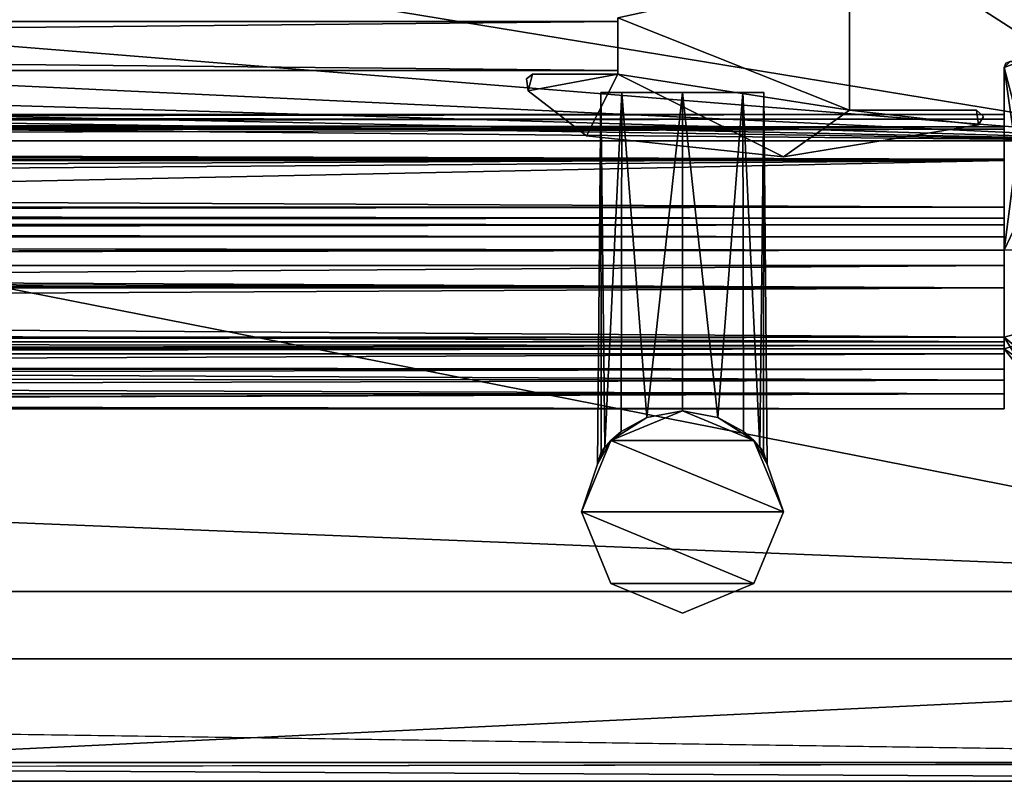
# Model space of a CAD drawing. Header units: metres. Extents: x 0 to 1004, y -708 to 0.
# Tile 62 of 98: x 842 to 922, y -704 to -642. Entities that reach past the tile are written whole.
import ezdxf

# ---------------------------------------------------------------- set-up
doc = ezdxf.new("R2010")
doc.units = ezdxf.units.M

msp = doc.modelspace()

# ---------------------------------------------------------------- linework, layer by layer
at = {"layer": 'top0'}
for points in [[(923.245605, -650.742004, 2062.387695), (923.245605, -645.266846, 2062.387695), (921.945618, -645.766846, 2062.387695)], [(923.245605, -645.266846, 2062.387695), (922.445618, -645.266846, 2062.387695), (921.945618, -645.766846, 2062.387695)], [(921.945618, -645.766846, 2062.387695), (922.445618, -645.266846, 2062.387695), (922.092468, -645.414185, 2062.387695)], [(923.245605, -645.266846, 162.387711), (923.245605, -650.742004, 162.387711), (921.945618, -645.766846, 162.387711)], [(922.092468, -645.414185, 162.387711), (922.445618, -645.266846, 162.387711), (921.945618, -645.766846, 162.387711)], [(922.445618, -645.266846, 162.387711), (923.245605, -645.266846, 162.387711), (921.945618, -645.766846, 162.387711)], [(923.245605, -650.742004, 2062.387695), (923.245605, -645.266846, 2062.387695), (921.945618, -645.766846, 2062.387695)], [(923.245605, -645.266846, 2062.387695), (922.445618, -645.266846, 2062.387695), (921.945618, -645.766846, 2062.387695)], [(921.945618, -645.766846, 2062.387695), (922.445618, -645.266846, 2062.387695), (922.092468, -645.414185, 2062.387695)], [(922.092468, -645.414185, 162.387711), (921.945618, -645.766846, 162.387711), (922.092468, -645.414185, 2062.387695)], [(921.945618, -645.766846, 162.387711), (921.945618, -645.766846, 2062.387695), (922.092468, -645.414185, 2062.387695)], [(922.945618, -652.8703, 2062.387695), (921.945618, -645.766846, 2062.387695), (921.945618, -660.693481, 2062.387695)], [(921.945618, -645.766846, 2062.387695), (922.945618, -652.8703, 2062.387695), (923.245605, -650.742004, 2062.387695)], [(923.245605, -650.742004, 162.387711), (922.945618, -652.8703, 162.387711), (921.945618, -645.766846, 162.387711)], [(921.945618, -645.766846, 162.387711), (922.945618, -652.8703, 162.387711), (921.945618, -660.693481, 162.387711)], [(921.945618, -660.693481, 162.387711), (921.945618, -659.598572, 163.089737), (921.945618, -645.766846, 162.387711)], [(921.945618, -659.598572, 163.089737), (921.945618, -658.616882, 165.387695), (921.945618, -645.766846, 162.387711)], [(921.945618, -645.766846, 162.387711), (921.945618, -658.616882, 165.387695), (921.945618, -650.816833, 184.037659)], [(921.945618, -650.816833, 184.037659), (921.945618, -650.000854, 183.984665), (921.945618, -645.766846, 162.387711)], [(921.945618, -650.000854, 183.984665), (921.945618, -649.620239, 184.708984), (921.945618, -645.766846, 162.387711)], [(921.945618, -645.766846, 162.387711), (921.945618, -649.620239, 184.708984), (921.945618, -645.766846, 2062.387695)], [(921.945618, -649.620239, 184.708984), (921.945618, -650.622864, 187.784439), (921.945618, -645.766846, 2062.387695)], [(921.945618, -645.766846, 2062.387695), (921.945618, -650.622864, 187.784439), (921.945618, -649.620239, 2040.066406)], [(921.945618, -649.620239, 2040.066406), (921.945618, -650.000854, 2040.790771), (921.945618, -645.766846, 2062.387695)], [(921.945618, -650.000854, 2040.790771), (921.945618, -650.816833, 2040.737793), (921.945618, -645.766846, 2062.387695)], [(921.945618, -645.766846, 2062.387695), (921.945618, -650.816833, 2040.737793), (921.945618, -658.616882, 2059.387695)], [(921.945618, -658.616882, 2059.387695), (921.945618, -660.693481, 2062.387695), (921.945618, -645.766846, 2062.387695)], [(922.945618, -652.8703, 2062.387695), (921.945618, -645.766846, 2062.387695), (921.945618, -660.693481, 2062.387695)], [(921.945618, -645.766846, 2062.387695), (922.945618, -652.8703, 2062.387695), (923.245605, -650.742004, 2062.387695)], [(74.945648, -649.620239, 184.708984), (74.945648, -650.622864, 187.784439), (921.945618, -649.620239, 184.708984)], [(74.945648, -650.622864, 187.784439), (921.945618, -650.622864, 187.784439), (921.945618, -649.620239, 184.708984)], [(74.945648, -650.000854, 183.984665), (74.945648, -649.620239, 184.708984), (921.945618, -650.000854, 183.984665)], [(74.945648, -649.620239, 184.708984), (921.945618, -649.620239, 184.708984), (921.945618, -650.000854, 183.984665)], [(74.945648, -649.620239, 2040.066406), (74.945648, -650.000488, 2040.790527), (921.945618, -649.620239, 2040.066406)], [(74.945648, -650.000488, 2040.790527), (921.945618, -650.000854, 2040.790771), (921.945618, -649.620239, 2040.066406)], [(74.945648, -650.622864, 2036.990967), (74.945648, -649.620239, 2040.066406), (921.945618, -650.622559, 2036.991333)], [(74.945648, -649.620239, 2040.066406), (921.945618, -649.620239, 2040.066406), (921.945618, -650.622559, 2036.991333)], [(921.945618, -650.622864, 187.784439), (921.945618, -653.369629, 189.491211), (921.945618, -649.620239, 2040.066406)], [(921.945618, -649.620239, 2040.066406), (921.945618, -653.369629, 189.491211), (921.945618, -663.751221, 191.321777)], [(921.945618, -668.17688, 209.494019), (921.945618, -649.620239, 2040.066406), (921.945618, -663.751221, 191.321777)], [(921.945618, -668.17688, 209.494019), (921.945618, -668.456787, 210.185593), (921.945618, -649.620239, 2040.066406)], [(921.945618, -668.456787, 210.185593), (921.945618, -668.731934, 210.390152), (921.945618, -649.620239, 2040.066406)], [(921.945618, -649.620239, 2040.066406), (921.945618, -668.731934, 210.390152), (921.945618, -650.622559, 2036.991333)], [(74.945648, -650.000488, 2040.790527), (74.945648, -650.816833, 2040.737793), (921.945618, -650.000854, 2040.790771)], [(74.945648, -650.816833, 184.037659), (74.945648, -650.000854, 183.984665), (921.945618, -650.816833, 184.037659)], [(74.945648, -650.000854, 183.984665), (921.945618, -650.000854, 183.984665), (921.945618, -650.816833, 184.037659)], [(74.945648, -650.816833, 2040.737793), (921.945618, -650.816833, 2040.737793), (921.945618, -650.000854, 2040.790771)], [(74.945648, -650.622864, 2036.990967), (921.945618, -650.622559, 2036.991333), (921.945618, -653.369629, 2035.28418)], [(74.945648, -650.622864, 187.784439), (74.945648, -653.369629, 189.491211), (921.945618, -650.622864, 187.784439)], [(74.945648, -653.369629, 189.491211), (921.945618, -653.369629, 189.491211), (921.945618, -650.622864, 187.784439)], [(74.945648, -653.369629, 2035.28418), (74.945648, -650.622864, 2036.990967), (921.945618, -653.369629, 2035.28418)], [(921.945618, -668.731934, 210.390152), (921.945618, -653.369629, 2035.28418), (921.945618, -650.622559, 2036.991333)], [(74.945648, -650.816833, 184.037659), (921.945618, -650.816833, 184.037659), (74.945648, -650.816833, 184.887695)], [(921.945618, -650.816833, 184.037659), (921.945618, -650.816833, 184.887695), (74.945648, -650.816833, 184.887695)], [(74.945648, -653.265991, 188.218597), (74.945648, -650.816833, 184.887695), (921.945618, -653.265991, 188.218597)], [(74.945648, -650.816833, 184.887695), (921.945618, -650.816833, 184.887695), (921.945618, -653.265991, 188.218597)], [(74.945648, -650.816833, 2039.887695), (74.945648, -653.265991, 2036.556763), (921.945618, -650.816833, 2039.887695)], [(74.945648, -653.265991, 2036.556763), (921.945618, -653.266418, 2036.556641), (921.945618, -650.816833, 2039.887695)], [(921.945618, -650.816833, 2039.887695), (921.945618, -650.816833, 2040.737793), (74.945648, -650.816833, 2039.887695)], [(921.945618, -650.816833, 2040.737793), (74.945648, -650.816833, 2040.737793), (74.945648, -650.816833, 2039.887695)], [(921.945618, -658.616882, 165.387695), (921.945618, -653.265991, 188.218597), (921.945618, -650.816833, 184.037659)], [(921.945618, -650.816833, 184.037659), (921.945618, -653.265991, 188.218597), (921.945618, -650.816833, 184.887695)], [(921.945618, -650.816833, 2040.737793), (921.945618, -653.266418, 2036.556641), (921.945618, -658.616882, 2059.387695)], [(921.945618, -650.816833, 2040.737793), (921.945618, -650.816833, 2039.887695), (921.945618, -653.266418, 2036.556641)], [(922.945618, -658.566833, 2062.387695), (922.945618, -652.8703, 2062.387695), (921.945618, -660.693481, 2062.387695)], [(922.945618, -652.8703, 162.387711), (922.945618, -658.566833, 162.387711), (921.945618, -660.693481, 162.387711)], [(922.945618, -658.566833, 2062.387695), (922.945618, -652.8703, 2062.387695), (921.945618, -660.693481, 2062.387695)], [(74.945648, -657.183899, 186.895203), (74.945648, -653.265991, 188.218597), (921.945618, -657.183899, 186.895203)], [(74.945648, -653.265991, 188.218597), (921.945618, -653.265991, 188.218597), (921.945618, -657.183899, 186.895203)], [(74.945648, -653.265991, 2036.556763), (74.945648, -657.183899, 2037.880249), (921.945618, -653.266418, 2036.556641)], [(74.945648, -657.183899, 2037.880249), (921.945618, -657.183899, 2037.880249), (921.945618, -653.266418, 2036.556641)], [(74.945648, -653.369629, 189.491211), (74.945648, -659.733521, 190.613358), (921.945618, -653.369629, 189.491211)], [(74.945648, -659.733521, 190.613358), (491.442871, -662.450012, 191.092346), (921.945618, -653.369629, 189.491211)], [(74.945648, -653.369629, 2035.28418), (921.945618, -653.369629, 2035.28418), (74.945648, -659.733521, 2034.161987)], [(921.945618, -653.369629, 2035.28418), (921.945618, -663.751221, 2033.453613), (74.945648, -659.733521, 2034.161987)], [(921.945618, -653.369629, 189.491211), (491.442871, -662.450012, 191.092346), (921.945618, -663.751221, 191.321777)], [(921.945618, -658.616882, 165.387695), (921.945618, -657.183899, 186.895203), (921.945618, -653.265991, 188.218597)], [(921.945618, -658.616882, 2059.387695), (921.945618, -653.266418, 2036.556641), (921.945618, -657.183899, 2037.880249)], [(921.945618, -668.731934, 210.390152), (921.945618, -663.751221, 2033.453613), (921.945618, -653.369629, 2035.28418)], [(74.945648, -657.183899, 186.895203), (921.945618, -657.183899, 186.895203), (74.945648, -658.074341, 185.623535)], [(921.945618, -657.183899, 186.895203), (921.945618, -658.074341, 185.623535), (74.945648, -658.074341, 185.623535)], [(74.945648, -658.07428, 2039.151855), (921.945618, -658.07428, 2039.151855), (74.945648, -657.183899, 2037.880249)], [(921.945618, -658.07428, 2039.151855), (921.945618, -657.183899, 2037.880249), (74.945648, -657.183899, 2037.880249)], [(921.945618, -658.074341, 185.623535), (921.945618, -657.183899, 186.895203), (921.945618, -658.616882, 165.387695)], [(921.945618, -657.183899, 2037.880249), (921.945618, -658.07428, 2039.151855), (921.945618, -658.616882, 2059.387695)], [(74.945648, -658.07428, 2039.151855), (74.945648, -658.616882, 2040.872559), (921.945618, -658.07428, 2039.151855)], [(74.945648, -658.616882, 2040.872559), (921.945618, -658.616882, 2040.872559), (921.945618, -658.07428, 2039.151855)], [(74.945648, -658.616882, 183.902832), (74.945648, -658.074341, 185.623535), (921.945618, -658.616882, 183.902832)], [(74.945648, -658.074341, 185.623535), (921.945618, -658.074341, 185.623535), (921.945618, -658.616882, 183.902832)], [(921.945618, -658.616882, 183.902832), (921.945618, -658.616882, 165.387695), (74.945648, -658.616882, 183.902832)], [(921.945618, -658.616882, 165.387695), (74.945648, -658.616882, 165.387695), (74.945648, -658.616882, 183.902832)], [(74.945648, -659.598572, 163.089737), (74.945648, -658.616882, 165.387695), (921.945618, -659.598572, 163.089737)], [(921.945618, -659.598572, 163.089737), (74.945648, -658.616882, 165.387695), (921.945618, -658.616882, 165.387695)], [(921.945618, -658.616882, 2059.387695), (74.945648, -659.598572, 2061.685547), (921.945618, -660.693481, 2062.387695)], [(921.945618, -658.616882, 2059.387695), (74.945648, -658.616882, 2059.387695), (74.945648, -659.598572, 2061.685547)], [(74.945648, -658.616882, 2059.387695), (921.945618, -658.616882, 2059.387695), (74.945648, -658.616882, 2040.872559)], [(921.945618, -658.616882, 2059.387695), (921.945618, -658.616882, 2040.872559), (74.945648, -658.616882, 2040.872559)], [(921.945618, -658.07428, 2039.151855), (921.945618, -658.616882, 2040.872559), (921.945618, -658.616882, 2059.387695)], [(921.945618, -658.616882, 183.902832), (921.945618, -658.074341, 185.623535), (921.945618, -658.616882, 165.387695)], [(922.945618, -658.566833, 2062.387695), (921.945618, -660.693481, 2062.387695), (952.421875, -659.566833, 2062.387695)], [(921.945618, -660.693481, 162.387711), (922.945618, -658.566833, 162.387711), (952.421875, -659.566833, 162.387711)], [(922.945618, -658.566833, 2062.387695), (921.945618, -660.693481, 2062.387695), (952.421875, -659.566833, 2062.387695)], [(74.945648, -661.929993, 162.189697), (74.945648, -659.598572, 163.089737), (921.945618, -660.693481, 162.387711)], [(921.945618, -660.693481, 162.387711), (74.945648, -659.598572, 163.089737), (921.945618, -659.598572, 163.089737)], [(74.945648, -659.598572, 2061.685547), (74.945648, -659.733521, 2061.809082), (921.945618, -660.693481, 2062.387695)], [(952.421875, -659.566833, 2062.387695), (921.945618, -660.693481, 2062.387695), (921.945618, -667.79303, 2062.387695)], [(921.945618, -667.79303, 2062.387695), (928.956116, -673.566833, 2062.387695), (952.421875, -659.566833, 2062.387695)], [(928.956116, -673.566833, 162.387711), (921.945618, -667.79303, 162.387711), (952.421875, -659.566833, 162.387711)], [(952.421875, -659.566833, 162.387711), (921.945618, -667.79303, 162.387711), (921.945618, -660.693481, 162.387711)], [(952.421875, -659.566833, 2062.387695), (921.945618, -660.693481, 2062.387695), (921.945618, -668.731934, 2062.387695)], [(928.956116, -673.566833, 2062.387695), (952.421875, -659.566833, 2062.387695), (921.945618, -668.731934, 2062.387695)], [(921.945618, -660.693481, 2062.387695), (74.945648, -659.733521, 2061.809082), (76.690651, -661.252808, 2062.544434)], [(74.945648, -659.733521, 2034.161987), (921.945618, -663.751221, 2033.453613), (77.574402, -662.578308, 2033.6604)], [(921.945618, -661.929993, 162.189697), (74.945648, -661.929993, 162.189697), (921.945618, -660.693481, 162.387711)], [(921.945618, -661.929993, 2062.585693), (921.945618, -660.693481, 2062.387695), (74.945648, -661.929993, 2062.585693)], [(921.945618, -660.693481, 2062.387695), (76.690651, -661.252808, 2062.544434), (74.945648, -661.929993, 2062.585693)], [(921.945618, -667.79303, 2062.387695), (921.945618, -660.693481, 2062.387695), (921.945618, -661.929993, 2062.585693)], [(921.945618, -661.929993, 162.189697), (921.945618, -660.693481, 162.387711), (921.945618, -667.79303, 162.387711)], [(921.945618, -667.79303, 162.189697), (74.945648, -667.79303, 162.189697), (921.945618, -661.929993, 162.189697)], [(74.945648, -667.79303, 162.189697), (74.945648, -661.929993, 162.189697), (921.945618, -661.929993, 162.189697)], [(921.945618, -661.929993, 2062.585693), (74.945648, -661.929993, 2062.585693), (921.945618, -667.79303, 2062.585693)], [(74.945648, -661.929993, 2062.585693), (74.945648, -667.79303, 2062.585693), (921.945618, -667.79303, 2062.585693)], [(921.945618, -667.79303, 2062.585693), (921.945618, -667.79303, 2062.387695), (921.945618, -661.929993, 2062.585693)], [(921.945618, -667.79303, 162.189697), (921.945618, -661.929993, 162.189697), (921.945618, -667.79303, 162.387711)], [(921.945618, -663.751221, 2033.453613), (77.667168, -663.246643, 2033.542603), (77.574402, -662.578308, 2033.6604)], [(491.442871, -662.450012, 191.092346), (492.212006, -663.751221, 191.321777), (921.945618, -663.751221, 191.321777)], [(921.945618, -663.751221, 2033.453613), (77.397125, -663.751221, 2033.453613), (77.667168, -663.246643, 2033.542603)], [(921.945618, -668.17688, 2031.481323), (74.945648, -668.17688, 2031.481323), (77.138519, -663.859497, 2033.43396)], [(921.945618, -668.17688, 2031.481323), (77.138519, -663.859497, 2033.43396), (921.945618, -663.751221, 2033.453613)], [(77.138519, -663.859497, 2033.43396), (77.315857, -663.822693, 2033.440796), (921.945618, -663.751221, 2033.453613)], [(921.945618, -663.751221, 2033.453613), (77.315857, -663.822693, 2033.440796), (77.397125, -663.751221, 2033.453613)], [(492.212006, -663.751221, 191.321777), (492.865845, -666.04657, 192.018936), (921.945618, -663.751221, 191.321777)], [(492.865845, -666.04657, 192.018936), (921.945618, -668.17688, 193.294067), (921.945618, -663.751221, 191.321777)], [(921.945618, -668.17688, 193.294067), (921.945618, -668.17688, 209.494019), (921.945618, -663.751221, 191.321777)], [(921.945618, -668.17688, 2015.281372), (921.945618, -663.751221, 2033.453613), (921.945618, -668.731934, 210.390152)], [(921.945618, -668.17688, 2015.281372), (921.945618, -668.17688, 2031.481323), (921.945618, -663.751221, 2033.453613)], [(492.865845, -666.04657, 192.018936), (492.839294, -668.17688, 193.294067), (921.945618, -668.17688, 193.294067)], [(921.945618, -668.742126, 162.361099), (77.455841, -669.776367, 163.059708), (74.945648, -667.79303, 162.189697)], [(74.945648, -667.79303, 162.189697), (921.945618, -667.79303, 162.189697), (921.945618, -668.742126, 162.361099)], [(74.945648, -667.79303, 2062.585693), (77.263412, -668.280029, 2062.544434), (921.945618, -667.79303, 2062.585693)], [(74.945648, -668.17688, 2031.481323), (921.945618, -668.17688, 2031.481323), (492.839294, -668.17688, 2027.092285)], [(77.263412, -668.280029, 2062.544434), (77.315857, -668.310974, 2062.538574), (921.945618, -667.79303, 2062.585693)], [(921.945618, -667.79303, 2062.585693), (77.315857, -668.310974, 2062.538574), (77.667213, -668.887207, 2062.35376)], [(921.945618, -667.79303, 2062.585693), (77.667213, -668.887207, 2062.35376), (921.945618, -668.742126, 2062.414307)], [(492.839294, -668.17688, 209.494019), (492.629425, -669.136536, 210.493225), (921.945618, -668.456787, 210.185593)], [(492.629456, -669.136536, 2014.282227), (492.839294, -668.17688, 2015.281372), (921.945618, -668.731934, 2014.385254)], [(921.945618, -668.17688, 209.494019), (492.839294, -668.17688, 209.494019), (921.945618, -668.456787, 210.185593)], [(492.839294, -668.17688, 193.294067), (492.839294, -668.17688, 209.494019), (921.945618, -668.17688, 193.294067)], [(492.839294, -668.17688, 209.494019), (921.945618, -668.17688, 209.494019), (921.945618, -668.17688, 193.294067)], [(921.945618, -668.17688, 2031.481323), (921.945618, -668.17688, 2015.281372), (492.839294, -668.17688, 2027.092285)], [(492.839294, -668.17688, 2027.092285), (921.945618, -668.17688, 2015.281372), (492.839294, -668.17688, 2015.281372)], [(921.945618, -668.731934, 2014.385254), (492.839294, -668.17688, 2015.281372), (921.945618, -668.17688, 2015.281372)], [(921.945618, -668.742126, 2062.414307), (921.945618, -668.731934, 2062.387695), (921.945618, -667.79303, 2062.585693)], [(921.945618, -668.731934, 2062.387695), (921.945618, -667.79303, 2062.387695), (921.945618, -667.79303, 2062.585693)], [(921.945618, -668.731934, 2062.387695), (924.700989, -672.236633, 2062.387695), (921.945618, -667.79303, 2062.387695)], [(924.700989, -672.236633, 2062.387695), (928.956116, -673.566833, 2062.387695), (921.945618, -667.79303, 2062.387695)], [(928.956116, -673.566833, 162.387711), (924.700989, -672.236633, 162.387711), (921.945618, -667.79303, 162.387711)], [(924.700989, -672.236633, 162.387711), (921.945618, -668.731934, 162.387711), (921.945618, -667.79303, 162.387711)], [(921.945618, -668.742126, 162.361099), (921.945618, -667.79303, 162.189697), (921.945618, -668.731934, 162.387711)], [(921.945618, -667.79303, 162.189697), (921.945618, -667.79303, 162.387711), (921.945618, -668.731934, 162.387711)], [(921.945618, -668.731934, 2014.385254), (921.945618, -668.17688, 2015.281372), (921.945618, -668.731934, 210.390152)], [(77.455841, -669.776367, 163.059708), (921.945618, -668.742126, 162.361099), (921.945618, -670.40863, 164.219971)], [(77.667213, -668.887207, 2062.35376), (77.574402, -669.55542, 2061.927979), (921.945618, -668.742126, 2062.414307)], [(921.945618, -668.742126, 2062.414307), (77.574402, -669.55542, 2061.927979), (921.945618, -670.40863, 2060.55542)], [(492.629425, -669.136536, 210.493225), (491.82666, -670.949951, 210.012833), (921.945618, -669.136536, 210.493225)], [(491.82666, -670.949951, 210.012833), (921.945618, -671.290222, 209.76825), (921.945618, -669.136536, 210.493225)], [(491.826691, -670.949951, 2014.762573), (492.629456, -669.136536, 2014.282227), (921.945618, -671.290222, 2015.007202)], [(921.945618, -668.456787, 210.185593), (492.629425, -669.136536, 210.493225), (921.945618, -668.731934, 210.390152)], [(492.629425, -669.136536, 210.493225), (921.945618, -669.136536, 210.493225), (921.945618, -668.731934, 210.390152)], [(921.945618, -669.136536, 2014.282227), (492.629456, -669.136536, 2014.282227), (921.945618, -668.731934, 2014.385254)], [(492.629456, -669.136536, 2014.282227), (921.945618, -669.136536, 2014.282227), (921.945618, -671.290222, 2015.007202)], [(921.945618, -668.742126, 2062.414307), (921.945618, -670.40863, 2060.55542), (921.945618, -668.731934, 2062.387695)], [(921.945618, -670.40863, 2060.55542), (921.945618, -673.650818, 2038.868896), (921.945618, -668.731934, 2062.387695)], [(921.945618, -668.731934, 2062.387695), (921.945618, -673.650818, 2038.868896), (921.945618, -668.731934, 2014.385254)], [(921.945618, -673.650818, 2038.868896), (921.945618, -669.136536, 2014.282227), (921.945618, -668.731934, 2014.385254)], [(921.945618, -668.731934, 210.390152), (921.945618, -669.136536, 210.493225), (921.945618, -673.650818, 185.906555)], [(921.945618, -668.731934, 210.390152), (921.945618, -673.650818, 185.906555), (921.945618, -668.731934, 162.387711)], [(921.945618, -673.650818, 185.906555), (921.945618, -670.40863, 164.219971), (921.945618, -668.731934, 162.387711)], [(921.945618, -668.731934, 162.387711), (921.945618, -670.40863, 164.219971), (921.945618, -668.742126, 162.361099)], [(921.945618, -668.731934, 162.387711), (924.700989, -672.236633, 162.387711), (921.945618, -668.731934, 210.390152)], [(924.700989, -672.236633, 162.387711), (921.945618, -668.731934, 2014.385254), (921.945618, -668.731934, 210.390152)], [(921.945618, -668.731934, 2014.385254), (924.700989, -672.236633, 162.387711), (924.700989, -672.236633, 2062.387695)], [(924.700989, -672.236633, 2062.387695), (921.945618, -668.731934, 2062.387695), (921.945618, -668.731934, 2014.385254)], [(924.700989, -672.236633, 2062.387695), (928.956116, -673.566833, 2062.387695), (921.945618, -668.731934, 2062.387695)], [(921.945618, -671.290222, 2015.007202), (921.945618, -669.136536, 2014.282227), (921.945618, -673.650818, 2038.868896)], [(921.945618, -669.136536, 210.493225), (921.945618, -671.290222, 209.76825), (921.945618, -673.650818, 185.906555)], [(77.574402, -669.55542, 2061.927979), (77.055923, -670.40863, 2060.55542), (921.945618, -670.40863, 2060.55542)], [(77.055923, -670.40863, 164.219971), (77.455841, -669.776367, 163.059708), (921.945618, -670.40863, 164.219971)], [(74.945648, -672.400208, 173.785278), (921.945618, -670.40863, 164.219971), (921.945618, -673.650818, 185.906555)], [(74.945648, -672.400208, 173.785278), (77.055923, -670.40863, 164.219971), (921.945618, -670.40863, 164.219971)], [(77.055923, -670.40863, 2060.55542), (74.945648, -672.400208, 2050.98999), (921.945618, -670.40863, 2060.55542)], [(74.945648, -672.400208, 2050.98999), (921.945618, -673.650818, 2038.868896), (921.945618, -670.40863, 2060.55542)], [(491.82666, -670.949951, 210.012833), (490.6091, -672.425598, 207.799805), (921.945618, -671.290222, 209.76825)], [(490.6091, -672.425598, 207.799805), (921.945618, -672.425598, 207.799805), (921.945618, -671.290222, 209.76825)], [(490.609131, -672.425598, 2016.975586), (491.826691, -670.949951, 2014.762573), (921.945618, -672.425598, 2016.975586)], [(491.826691, -670.949951, 2014.762573), (921.945618, -671.290222, 2015.007202), (921.945618, -672.425598, 2016.975586)], [(921.945618, -672.425598, 2016.975586), (921.945618, -671.290222, 2015.007202), (921.945618, -673.650818, 2038.868896)], [(921.945618, -673.650818, 185.906555), (921.945618, -671.290222, 209.76825), (921.945618, -672.425598, 207.799805)], [(74.945648, -673.650818, 185.906555), (74.945648, -672.400208, 173.785278), (921.945618, -673.650818, 185.906555)], [(74.945648, -672.400208, 2050.98999), (74.945648, -673.650818, 2038.869385), (921.945618, -673.650818, 2038.868896)], [(490.6091, -672.425598, 207.799805), (488.584137, -673.765991, 191.092346), (921.945618, -672.425598, 207.799805)], [(488.584137, -673.765991, 191.092346), (921.945618, -673.650818, 185.906555), (921.945618, -672.425598, 207.799805)], [(921.945618, -673.650818, 2038.868896), (489.016754, -673.551758, 2027.092285), (921.945618, -672.425598, 2016.975586)], [(489.016754, -673.551758, 2027.092285), (490.609131, -672.425598, 2016.975586), (921.945618, -672.425598, 2016.975586)], [(74.945648, -673.650818, 2038.869385), (489.016754, -673.551758, 2027.092285), (921.945618, -673.650818, 2038.868896)], [(921.945618, -673.650818, 185.906555), (488.584137, -673.765991, 191.092346), (74.945648, -673.650818, 185.906555)]]:
    msp.add_3dface(points, dxfattribs=at)
at = {"layer": 'top0123415'}
for points in [[(889.32489, -676.766235, 1039.822998), (888.723145, -678.166382, 1042.389282), (888.986572, -647.814636, 1042.389282)], [(888.986572, -647.814636, 1042.389282), (888.723145, -678.166382, 1042.389282), (889.022827, -677.15979, 1043.304077)], [(889.32489, -676.766235, 1179.822998), (888.723145, -678.166382, 1182.389282), (888.986572, -647.814636, 1182.389282)], [(888.986572, -647.814636, 1182.389282), (888.723145, -678.166382, 1182.389282), (889.022827, -677.15979, 1183.304077)], [(890.710571, -647.814636, 1036.909424), (889.32489, -676.766235, 1039.822998), (888.986572, -647.814636, 1042.389282)], [(889.022827, -677.15979, 1043.304077), (889.318054, -676.775085, 1044.932251), (888.986572, -647.814636, 1042.389282)], [(889.318054, -676.775085, 1044.932251), (890.710693, -647.814636, 1047.869385), (888.986572, -647.814636, 1042.389282)], [(890.710571, -647.814636, 1036.909424), (888.986572, -647.814636, 1042.389282), (895.651855, -647.814636, 1034.223999)], [(888.986572, -647.814636, 1042.389282), (890.710693, -647.814636, 1047.869385), (895.651855, -647.814636, 1034.223999)], [(890.710571, -647.814636, 1176.909424), (889.32489, -676.766235, 1179.822998), (888.986572, -647.814636, 1182.389282)], [(889.022827, -677.15979, 1183.304077), (889.318054, -676.775085, 1184.932251), (888.986572, -647.814636, 1182.389282)], [(889.318054, -676.775085, 1184.932251), (890.710693, -647.814636, 1187.869385), (888.986572, -647.814636, 1182.389282)], [(890.710571, -647.814636, 1176.909424), (888.986572, -647.814636, 1182.389282), (895.651855, -647.814636, 1174.223999)], [(888.986572, -647.814636, 1182.389282), (890.710693, -647.814636, 1187.869385), (895.651855, -647.814636, 1174.223999)], [(889.318054, -676.775085, 1044.932251), (890.653198, -675.498352, 1047.790649), (890.710693, -647.814636, 1047.869385)], [(889.318054, -676.775085, 1184.932251), (890.653198, -675.498352, 1187.790649), (890.710693, -647.814636, 1187.869385)], [(890.657776, -675.494873, 1036.981812), (889.32489, -676.766235, 1039.822998), (890.710571, -647.814636, 1036.909424)], [(890.657776, -675.494873, 1176.981812), (889.32489, -676.766235, 1179.822998), (890.710571, -647.814636, 1176.909424)], [(890.653198, -675.498352, 1047.790649), (892.749573, -674.339355, 1049.739746), (890.710693, -647.814636, 1047.869385)], [(890.653198, -675.498352, 1187.790649), (892.749573, -674.339355, 1189.739746), (890.710693, -647.814636, 1187.869385)], [(892.753052, -674.338074, 1035.036621), (890.657776, -675.494873, 1036.981812), (890.710571, -647.814636, 1036.909424)], [(892.753052, -674.338074, 1175.036621), (890.657776, -675.494873, 1176.981812), (890.710571, -647.814636, 1176.909424)], [(892.753052, -674.338074, 1035.036621), (890.710571, -647.814636, 1036.909424), (895.651855, -647.814636, 1034.223999)], [(892.753052, -674.338074, 1175.036621), (890.710571, -647.814636, 1176.909424), (895.651855, -647.814636, 1174.223999)], [(890.710693, -647.814636, 1047.869385), (892.749573, -674.339355, 1049.739746), (895.651855, -647.814636, 1050.554565)], [(890.710693, -647.814636, 1047.869385), (895.651855, -647.814636, 1050.554565), (895.651855, -647.814636, 1034.223999)], [(890.710693, -647.814636, 1187.869385), (892.749573, -674.339355, 1189.739746), (895.651855, -647.814636, 1190.554565)], [(890.710693, -647.814636, 1187.869385), (895.651855, -647.814636, 1190.554565), (895.651855, -647.814636, 1174.223999)], [(892.749573, -674.339355, 1049.739746), (895.651917, -673.812195, 1050.554565), (895.651855, -647.814636, 1050.554565)], [(892.749573, -674.339355, 1189.739746), (895.651917, -673.812195, 1190.554565), (895.651855, -647.814636, 1190.554565)], [(895.651917, -673.812195, 1034.223999), (892.753052, -674.338074, 1035.036621), (895.651855, -647.814636, 1034.223999)], [(895.651917, -673.812195, 1174.223999), (892.753052, -674.338074, 1175.036621), (895.651855, -647.814636, 1174.223999)], [(898.553528, -674.339172, 1049.740112), (900.591614, -647.814575, 1047.871338), (895.651855, -647.814636, 1050.554565)], [(900.591614, -647.814575, 1036.907104), (898.550293, -674.337952, 1035.036377), (895.651855, -647.814636, 1034.223999)], [(895.651855, -647.814636, 1050.554565), (900.591614, -647.814575, 1047.871338), (895.651855, -647.814636, 1034.223999)], [(895.651855, -647.814636, 1034.223999), (900.591614, -647.814575, 1047.871338), (902.318054, -647.814636, 1042.389282)], [(902.318054, -647.814636, 1042.389282), (900.591614, -647.814575, 1036.907104), (895.651855, -647.814636, 1034.223999)], [(898.553528, -674.339172, 1189.740112), (900.591614, -647.814575, 1187.871338), (895.651855, -647.814636, 1190.554565)], [(900.591614, -647.814575, 1176.907104), (898.550293, -674.337952, 1175.036377), (895.651855, -647.814636, 1174.223999)], [(895.651855, -647.814636, 1190.554565), (900.591614, -647.814575, 1187.871338), (895.651855, -647.814636, 1174.223999)], [(895.651855, -647.814636, 1174.223999), (900.591614, -647.814575, 1187.871338), (902.318054, -647.814636, 1182.389282)], [(902.318054, -647.814636, 1182.389282), (900.591614, -647.814575, 1176.907104), (895.651855, -647.814636, 1174.223999)], [(895.651917, -673.812195, 1050.554565), (898.553528, -674.339172, 1049.740112), (895.651855, -647.814636, 1050.554565)], [(898.550293, -674.337952, 1035.036377), (895.651917, -673.812195, 1034.223999), (895.651855, -647.814636, 1034.223999)], [(895.651917, -673.812195, 1190.554565), (898.553528, -674.339172, 1189.740112), (895.651855, -647.814636, 1190.554565)], [(898.550293, -674.337952, 1175.036377), (895.651917, -673.812195, 1174.223999), (895.651855, -647.814636, 1174.223999)], [(900.645508, -675.494629, 1036.980835), (898.550293, -674.337952, 1035.036377), (900.591614, -647.814575, 1036.907104)], [(900.645508, -675.494629, 1176.980835), (898.550293, -674.337952, 1175.036377), (900.591614, -647.814575, 1176.907104)], [(898.553528, -674.339172, 1049.740112), (900.649719, -675.497803, 1047.792114), (900.591614, -647.814575, 1047.871338)], [(898.553528, -674.339172, 1189.740112), (900.649719, -675.497803, 1187.792114), (900.591614, -647.814575, 1187.871338)], [(900.649719, -675.497803, 1047.792114), (901.985596, -676.775085, 1044.932617), (900.591614, -647.814575, 1047.871338)], [(900.591614, -647.814575, 1047.871338), (901.985596, -676.775085, 1044.932617), (902.318054, -647.814636, 1042.389282)], [(901.978088, -676.765442, 1039.820068), (900.591614, -647.814575, 1036.907104), (902.318054, -647.814636, 1042.389282)], [(901.978088, -676.765442, 1039.820068), (900.645508, -675.494629, 1036.980835), (900.591614, -647.814575, 1036.907104)], [(900.649719, -675.497803, 1187.792114), (901.985596, -676.775085, 1184.932617), (900.591614, -647.814575, 1187.871338)], [(900.591614, -647.814575, 1187.871338), (901.985596, -676.775085, 1184.932617), (902.318054, -647.814636, 1182.389282)], [(901.978088, -676.765442, 1179.820068), (900.591614, -647.814575, 1176.907104), (902.318054, -647.814636, 1182.389282)], [(901.978088, -676.765442, 1179.820068), (900.645508, -675.494629, 1176.980835), (900.591614, -647.814575, 1176.907104)], [(902.581177, -678.166565, 1042.389282), (901.978088, -676.765442, 1039.820068), (902.318054, -647.814636, 1042.389282)], [(902.581177, -678.166565, 1182.389282), (901.978088, -676.765442, 1179.820068), (902.318054, -647.814636, 1182.389282)], [(901.985596, -676.775085, 1044.932617), (902.281555, -677.160828, 1043.304077), (902.318054, -647.814636, 1042.389282)], [(901.985596, -676.775085, 1184.932617), (902.281555, -677.160828, 1183.304077), (902.318054, -647.814636, 1182.389282)], [(902.318054, -647.814636, 1042.389282), (902.281555, -677.160828, 1043.304077), (902.581177, -678.166565, 1042.389282)], [(902.318054, -647.814636, 1182.389282), (902.281555, -677.160828, 1183.304077), (902.581177, -678.166565, 1182.389282)], [(895.651794, -673.812195, 1237.390137), (892.749573, -674.339355, 1189.739746), (889.816467, -676.229309, 1237.390137)], [(895.651794, -673.812195, 987.389465), (889.816467, -676.229309, 987.389465), (892.753052, -674.338074, 1035.036621)], [(889.816467, -676.229309, 987.389465), (895.651794, -673.812195, 987.389465), (901.487061, -676.229248, 987.389465)], [(901.487061, -676.229248, 1237.390137), (895.651794, -673.812195, 1237.390137), (889.816467, -676.229309, 1237.390137)], [(895.651794, -673.812195, 1237.390137), (895.651917, -673.812195, 1190.554565), (892.749573, -674.339355, 1189.739746)], [(892.753052, -674.338074, 1175.036621), (895.651917, -673.812195, 1174.223999), (892.749573, -674.339355, 1049.739746)], [(892.749573, -674.339355, 1049.739746), (895.651917, -673.812195, 1174.223999), (895.651917, -673.812195, 1050.554565)], [(895.651917, -673.812195, 1034.223999), (895.651794, -673.812195, 987.389465), (892.753052, -674.338074, 1035.036621)], [(901.487061, -676.229248, 987.389465), (895.651794, -673.812195, 987.389465), (898.550293, -674.337952, 1035.036377)], [(898.550293, -674.337952, 1035.036377), (895.651794, -673.812195, 987.389465), (895.651917, -673.812195, 1034.223999)], [(901.487061, -676.229248, 1237.390137), (898.553528, -674.339172, 1189.740112), (895.651794, -673.812195, 1237.390137)], [(898.553528, -674.339172, 1189.740112), (895.651917, -673.812195, 1190.554565), (895.651794, -673.812195, 1237.390137)], [(898.553528, -674.339172, 1049.740112), (895.651917, -673.812195, 1050.554565), (898.550293, -674.337952, 1175.036377)], [(898.550293, -674.337952, 1175.036377), (895.651917, -673.812195, 1050.554565), (895.651917, -673.812195, 1174.223999)], [(889.816467, -676.229309, 987.389465), (890.657776, -675.494873, 1036.981812), (892.753052, -674.338074, 1035.036621)], [(892.749573, -674.339355, 1189.739746), (890.653198, -675.498352, 1187.790649), (889.816467, -676.229309, 1237.390137)], [(890.657776, -675.494873, 1176.981812), (892.753052, -674.338074, 1175.036621), (890.653198, -675.498352, 1047.790649)], [(890.653198, -675.498352, 1047.790649), (892.753052, -674.338074, 1175.036621), (892.749573, -674.339355, 1049.739746)], [(900.645508, -675.494629, 1036.980835), (901.487061, -676.229248, 987.389465), (898.550293, -674.337952, 1035.036377)], [(900.645508, -675.494629, 1176.980835), (898.553528, -674.339172, 1049.740112), (898.550293, -674.337952, 1175.036377)], [(900.649719, -675.497803, 1047.792114), (898.553528, -674.339172, 1049.740112), (900.645508, -675.494629, 1176.980835)], [(900.649719, -675.497803, 1187.792114), (898.553528, -674.339172, 1189.740112), (901.487061, -676.229248, 1237.390137)], [(889.816467, -676.229309, 1237.390137), (890.653198, -675.498352, 1187.790649), (889.318054, -676.775085, 1184.932251)], [(890.653198, -675.498352, 1047.790649), (889.318054, -676.775085, 1044.932251), (889.32489, -676.766235, 1179.822998)], [(889.32489, -676.766235, 1179.822998), (890.657776, -675.494873, 1176.981812), (890.653198, -675.498352, 1047.790649)], [(889.32489, -676.766235, 1039.822998), (890.657776, -675.494873, 1036.981812), (889.816467, -676.229309, 987.389465)], [(901.487061, -676.229248, 987.389465), (900.645508, -675.494629, 1036.980835), (901.978088, -676.765442, 1039.820068)], [(901.978088, -676.765442, 1179.820068), (900.649719, -675.497803, 1047.792114), (900.645508, -675.494629, 1176.980835)], [(901.978088, -676.765442, 1179.820068), (901.985596, -676.775085, 1044.932617), (900.649719, -675.497803, 1047.792114)], [(901.985596, -676.775085, 1184.932617), (900.649719, -675.497803, 1187.792114), (901.487061, -676.229248, 1237.390137)], [(887.399475, -682.064575, 1237.390137), (889.816467, -676.229309, 1237.390137), (888.723145, -678.166382, 1182.389282)], [(888.723145, -678.166382, 1042.389282), (889.816467, -676.229309, 987.389465), (887.399475, -682.064575, 987.389465)], [(887.399475, -682.064575, 987.389465), (889.816467, -676.229309, 987.389465), (903.904175, -682.064514, 987.389465)], [(903.904175, -682.064514, 1237.390137), (889.816467, -676.229309, 1237.390137), (887.399475, -682.064575, 1237.390137)], [(888.723145, -678.166382, 1182.389282), (889.816467, -676.229309, 1237.390137), (889.022827, -677.15979, 1183.304077)], [(888.723145, -678.166382, 1042.389282), (889.32489, -676.766235, 1039.822998), (889.816467, -676.229309, 987.389465)], [(889.816467, -676.229309, 1237.390137), (889.318054, -676.775085, 1184.932251), (889.022827, -677.15979, 1183.304077)], [(903.904175, -682.064514, 987.389465), (889.816467, -676.229309, 987.389465), (901.487061, -676.229248, 987.389465)], [(903.904175, -682.064514, 1237.390137), (901.487061, -676.229248, 1237.390137), (889.816467, -676.229309, 1237.390137)], [(903.904175, -682.064514, 987.389465), (901.487061, -676.229248, 987.389465), (902.581177, -678.166565, 1042.389282)], [(902.581177, -678.166565, 1042.389282), (901.487061, -676.229248, 987.389465), (901.978088, -676.765442, 1039.820068)], [(903.904175, -682.064514, 1237.390137), (902.581177, -678.166565, 1182.389282), (901.487061, -676.229248, 1237.390137)], [(902.581177, -678.166565, 1182.389282), (902.281555, -677.160828, 1183.304077), (901.487061, -676.229248, 1237.390137)], [(901.487061, -676.229248, 1237.390137), (902.281555, -677.160828, 1183.304077), (901.985596, -676.775085, 1184.932617)], [(889.32489, -676.766235, 1179.822998), (889.022827, -677.15979, 1043.304077), (888.723145, -678.166382, 1182.389282)], [(889.022827, -677.15979, 1043.304077), (888.723145, -678.166382, 1042.389282), (888.723145, -678.166382, 1182.389282)], [(889.318054, -676.775085, 1044.932251), (889.022827, -677.15979, 1043.304077), (889.32489, -676.766235, 1179.822998)], [(902.581177, -678.166565, 1182.389282), (902.281555, -677.160828, 1043.304077), (901.978088, -676.765442, 1179.820068)], [(902.281555, -677.160828, 1043.304077), (901.985596, -676.775085, 1044.932617), (901.978088, -676.765442, 1179.820068)], [(902.581177, -678.166565, 1042.389282), (902.281555, -677.160828, 1043.304077), (902.581177, -678.166565, 1182.389282)], [(887.399475, -682.064575, 987.389465), (887.399475, -682.064575, 1237.390137), (888.723145, -678.166382, 1182.389282)], [(888.723145, -678.166382, 1182.389282), (888.723145, -678.166382, 1042.389282), (887.399475, -682.064575, 987.389465)], [(903.904175, -682.064514, 1237.390137), (903.904175, -682.064514, 987.389465), (902.581177, -678.166565, 1042.389282)], [(903.904175, -682.064514, 1237.390137), (902.581177, -678.166565, 1042.389282), (902.581177, -678.166565, 1182.389282)], [(901.487122, -687.899841, 987.389465), (887.399475, -682.064575, 987.389465), (903.904175, -682.064514, 987.389465)], [(901.487122, -687.899841, 1237.390137), (903.904175, -682.064514, 1237.390137), (887.399475, -682.064575, 1237.390137)], [(889.816528, -687.899902, 1237.390137), (887.399475, -682.064575, 1237.390137), (889.816528, -687.899902, 987.389465)], [(887.399475, -682.064575, 1237.390137), (887.399475, -682.064575, 987.389465), (889.816528, -687.899902, 987.389465)], [(889.816528, -687.899902, 987.389465), (887.399475, -682.064575, 987.389465), (901.487122, -687.899841, 987.389465)], [(901.487122, -687.899841, 1237.390137), (887.399475, -682.064575, 1237.390137), (889.816528, -687.899902, 1237.390137)], [(901.487122, -687.899841, 987.389465), (903.904175, -682.064514, 987.389465), (901.487122, -687.899841, 1237.390137)], [(903.904175, -682.064514, 987.389465), (903.904175, -682.064514, 1237.390137), (901.487122, -687.899841, 1237.390137)], [(895.651855, -690.316895, 987.389465), (889.816528, -687.899902, 987.389465), (901.487122, -687.899841, 987.389465)], [(895.651855, -690.316895, 1237.390137), (901.487122, -687.899841, 1237.390137), (889.816528, -687.899902, 1237.390137)], [(895.651855, -690.316895, 1237.390137), (889.816528, -687.899902, 1237.390137), (895.651855, -690.316895, 987.389465)], [(889.816528, -687.899902, 1237.390137), (889.816528, -687.899902, 987.389465), (895.651855, -690.316895, 987.389465)], [(895.651855, -690.316895, 987.389465), (901.487122, -687.899841, 987.389465), (895.651855, -690.316895, 1237.390137)], [(901.487122, -687.899841, 987.389465), (901.487122, -687.899841, 1237.390137), (895.651855, -690.316895, 1237.390137)]]:
    msp.add_3dface(points, dxfattribs=at)
at = {"layer": 'top012345'}
for points in [[(890.368469, -641.716858, 169.189713), (909.313354, -637.568054, 169.189713), (909.313354, -649.266846, 169.189713)], [(909.313416, -649.266846, 2055.5896), (909.313416, -637.568054, 2055.5896), (890.36853, -641.716858, 2055.5896)], [(909.313354, -649.266846, 169.189713), (909.313354, -637.568054, 169.189713), (909.313416, -649.266846, 2055.5896)], [(909.313354, -637.568054, 169.189713), (909.313416, -637.568054, 2055.5896), (909.313416, -649.266846, 2055.5896)], [(890.368469, -641.716858, 169.189713), (890.368469, -646.316833, 169.189713), (890.36853, -641.716858, 2055.5896)], [(890.368469, -646.316833, 169.189713), (890.36853, -646.316833, 2055.5896), (890.36853, -641.716858, 2055.5896)], [(890.368469, -646.316833, 169.189713), (890.368469, -641.716858, 169.189713), (909.313354, -649.266846, 169.189713)], [(890.36853, -646.316833, 2055.5896), (909.313416, -649.266846, 2055.5896), (890.36853, -641.716858, 2055.5896)], [(883.407471, -646.316833, 169.189713), (882.921997, -646.697144, 169.189713), (883.407532, -646.316833, 2055.5896)], [(882.921997, -646.697144, 169.189713), (882.922058, -646.697144, 2055.5896), (883.407532, -646.316833, 2055.5896)], [(882.921997, -646.697144, 169.189713), (883.407471, -646.316833, 169.189713), (883.050781, -647.68158, 169.189713)], [(882.921997, -646.697144, 169.189713), (883.050781, -647.68158, 169.189713), (882.922058, -646.697144, 2055.5896)], [(883.407532, -646.316833, 2055.5896), (882.922058, -646.697144, 2055.5896), (883.050842, -647.68158, 2055.5896)], [(883.050781, -647.68158, 169.189713), (883.050842, -647.68158, 2055.5896), (882.922058, -646.697144, 2055.5896)], [(890.368469, -646.316833, 169.189713), (887.831177, -651.355347, 169.189713), (883.050781, -647.68158, 169.189713)], [(883.407471, -646.316833, 169.189713), (890.368469, -646.316833, 169.189713), (883.050781, -647.68158, 169.189713)], [(890.36853, -646.316833, 2055.5896), (883.050842, -647.68158, 2055.5896), (887.831238, -651.355347, 2055.5896)], [(890.36853, -646.316833, 2055.5896), (883.407532, -646.316833, 2055.5896), (883.050842, -647.68158, 2055.5896)], [(883.407471, -646.316833, 169.189713), (883.407532, -646.316833, 2055.5896), (890.368469, -646.316833, 169.189713)], [(883.407532, -646.316833, 2055.5896), (890.36853, -646.316833, 2055.5896), (890.368469, -646.316833, 169.189713)], [(903.901611, -653.071838, 169.189713), (887.831177, -651.355347, 169.189713), (890.368469, -646.316833, 169.189713)], [(903.901672, -653.071838, 2055.5896), (890.36853, -646.316833, 2055.5896), (887.831238, -651.355347, 2055.5896)], [(909.313354, -649.266846, 169.189713), (903.901611, -653.071838, 169.189713), (890.368469, -646.316833, 169.189713)], [(909.313416, -649.266846, 2055.5896), (890.36853, -646.316833, 2055.5896), (903.901672, -653.071838, 2055.5896)], [(883.050781, -647.68158, 169.189713), (887.831177, -651.355347, 169.189713), (883.050842, -647.68158, 2055.5896)], [(887.831177, -651.355347, 169.189713), (887.831238, -651.355347, 2055.5896), (883.050842, -647.68158, 2055.5896)], [(919.847839, -650.440247, 169.189713), (903.901611, -653.071838, 169.189713), (909.313354, -649.266846, 169.189713)], [(919.8479, -650.440247, 2055.5896), (909.313416, -649.266846, 2055.5896), (903.901672, -653.071838, 2055.5896)], [(909.313354, -649.266846, 169.189713), (909.313416, -649.266846, 2055.5896), (919.671204, -649.266846, 169.189713)], [(919.671204, -649.266846, 169.189713), (919.847839, -650.440247, 169.189713), (909.313354, -649.266846, 169.189713)], [(919.671265, -649.266846, 2055.5896), (909.313416, -649.266846, 2055.5896), (919.8479, -650.440247, 2055.5896)], [(909.313416, -649.266846, 2055.5896), (919.671265, -649.266846, 2055.5896), (919.671204, -649.266846, 169.189713)], [(920.262878, -649.777832, 169.189713), (919.671204, -649.266846, 169.189713), (920.262878, -649.777832, 2055.5896)], [(919.671204, -649.266846, 169.189713), (919.671265, -649.266846, 2055.5896), (920.262878, -649.777832, 2055.5896)], [(919.671204, -649.266846, 169.189713), (920.262878, -649.777832, 169.189713), (919.847839, -650.440247, 169.189713)], [(920.262878, -649.777832, 2055.5896), (919.671265, -649.266846, 2055.5896), (919.8479, -650.440247, 2055.5896)], [(919.847839, -650.440247, 169.189713), (920.262878, -649.777832, 169.189713), (919.8479, -650.440247, 2055.5896)], [(920.262878, -649.777832, 169.189713), (920.262878, -649.777832, 2055.5896), (919.8479, -650.440247, 2055.5896)], [(903.901611, -653.071838, 169.189713), (919.847839, -650.440247, 169.189713), (903.901672, -653.071838, 2055.5896)], [(919.847839, -650.440247, 169.189713), (919.8479, -650.440247, 2055.5896), (903.901672, -653.071838, 2055.5896)], [(887.831177, -651.355347, 169.189713), (903.901611, -653.071838, 169.189713), (887.831238, -651.355347, 2055.5896)], [(903.901611, -653.071838, 169.189713), (903.901672, -653.071838, 2055.5896), (887.831238, -651.355347, 2055.5896)]]:
    msp.add_3dface(points, dxfattribs=at)
at = {"layer": 'top0123457'}
for points in [[(486.36853, -642.016846, 2031.389771), (890.36853, -642.016846, 2031.389648), (486.36853, -642.016846, 193.389709)], [(890.36853, -642.016846, 2031.389648), (890.36853, -642.016846, 193.389709), (486.36853, -642.016846, 193.389709)], [(486.36853, -642.016846, 2031.389771), (486.36853, -646.016846, 2031.389771), (890.36853, -642.016846, 2031.389648)], [(486.36853, -646.016846, 2031.389771), (890.36853, -646.016846, 2031.389648), (890.36853, -642.016846, 2031.389648)], [(890.36853, -642.016846, 193.389709), (890.36853, -646.016846, 193.389709), (486.36853, -642.016846, 193.389709)], [(890.36853, -646.016846, 193.389709), (486.36853, -646.016846, 193.389709), (486.36853, -642.016846, 193.389709)], [(890.36853, -642.016846, 2031.389648), (890.36853, -646.016846, 2031.389648), (890.36853, -642.016846, 193.389709)], [(890.36853, -646.016846, 2031.389648), (890.36853, -646.016846, 193.389709), (890.36853, -642.016846, 193.389709)], [(486.36853, -646.016846, 193.389709), (890.36853, -646.016846, 193.389709), (486.36853, -646.016846, 2031.389771)], [(890.36853, -646.016846, 193.389709), (890.36853, -646.016846, 2031.389648), (486.36853, -646.016846, 2031.389771)]]:
    msp.add_3dface(points, dxfattribs=at)
at = {"layer": 'top0123459'}
for points in [[(994.049377, -10, 90), (217.024673, -653.266907, 90), (10, -10, 90)], [(787.024658, -653.266907, 90), (217.024673, -653.266907, 90), (994.049377, -10, 90)], [(994.049377, -694.05426, 90), (787.024658, -653.266907, 90), (994.049377, -10, 90)], [(950.614868, -642.542236, 163.059708), (923.566284, -600.113647, 107.863098), (915.726074, -611.1875, 107.6698)], [(915.726074, -611.1875, 107.6698), (904.618408, -618.98175, 107.533752), (947.379456, -647.384338, 163.059708)], [(950.614868, -642.542236, 163.059708), (915.726074, -611.1875, 107.6698), (947.379456, -647.384338, 163.059708)], [(904.618408, -618.98175, 107.533752), (891.541809, -622.59906, 107.470612), (942.537354, -650.619812, 163.059708)], [(947.379456, -647.384338, 163.059708), (904.618408, -618.98175, 107.533752), (942.537354, -650.619812, 163.059708)], [(942.537354, -650.619812, 163.059708), (891.541809, -622.59906, 107.470612), (914.183716, -637.17749, 135.265152)], [(914.183716, -637.17749, 135.265152), (862.737976, -639.585205, 135.223129), (936.825623, -651.75592, 163.059708)], [(914.183716, -637.17749, 135.265152), (936.825623, -651.75592, 163.059708), (942.537354, -650.619812, 163.059708)], [(862.737976, -639.585205, 135.223129), (811.262573, -641.672729, 135.186691), (936.825623, -651.75592, 163.059708)], [(936.825623, -651.75592, 163.059708), (811.262573, -641.672729, 135.186691), (759.76178, -643.439697, 135.155853)], [(759.76178, -643.439697, 135.155853), (708.239807, -644.885803, 135.130615), (936.825623, -651.75592, 163.059708)], [(708.239807, -644.885803, 135.130615), (656.700867, -646.010864, 135.110977), (936.825623, -651.75592, 163.059708)], [(656.700867, -646.010864, 135.110977), (605.149231, -646.814575, 135.096939), (936.825623, -651.75592, 163.059708)], [(936.825623, -651.75592, 163.059708), (398.900238, -646.814575, 135.096939), (67.223946, -651.75592, 163.059708)], [(605.149231, -646.814575, 135.096939), (398.900238, -646.814575, 135.096939), (936.825623, -651.75592, 163.059708)], [(23.447599, -688.566833, 163.059708), (980.601746, -688.566833, 163.059708), (67.223946, -651.75592, 163.059708)], [(67.223946, -651.75592, 163.059708), (980.601746, -688.566833, 163.059708), (936.825623, -651.75592, 163.059708)], [(994.049377, -694.05426, 90), (787.024658, -694.05426, 90), (787.024658, -653.266907, 90)], [(1002.522156, -702.527039, 175), (23.447599, -688.566833, 175), (1.527202, -702.527039, 175)], [(23.447599, -688.566833, 163.059708), (23.447599, -688.566833, 175), (980.601746, -688.566833, 163.059708)], [(23.447599, -688.566833, 175), (980.601746, -688.566833, 175), (980.601746, -688.566833, 163.059708)], [(980.601746, -688.566833, 175), (23.447599, -688.566833, 175), (1002.522156, -702.527039, 175)], [(787.024658, -704.05426), (994.049377, -694.05426), (1004.049377, -704.05426)], [(787.024658, -704.05426), (787.024658, -694.05426), (994.049377, -694.05426)], [(994.049377, -694.05426), (787.024658, -694.05426), (994.049377, -694.05426, 90)], [(787.024658, -694.05426), (787.024658, -694.05426, 90), (994.049377, -694.05426, 90)], [(1002.522156, -702.527039, 175), (1.527202, -702.527039, 175), (787.024658, -702.9198, 129.995056)], [(1004.049377, -704.05426), (1002.522156, -702.527039, 175), (787.024658, -702.9198, 129.995056)], [(787.024658, -702.9198, 129.995056), (787.024658, -704.05426), (1004.049377, -704.05426)]]:
    msp.add_3dface(points, dxfattribs=at)

doc.saveas('drawing.dxf')
